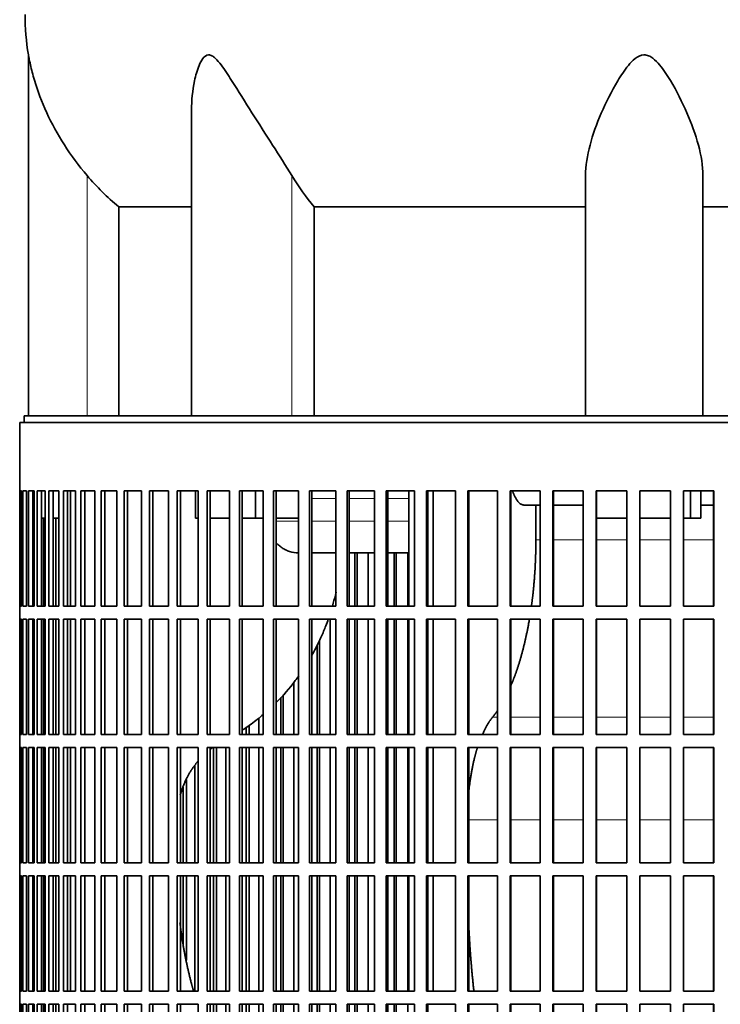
# Model space of a CAD drawing. Header units: millimetres. Extents: x 468 to 1360, y -1443 to 1457.
# Tile 19 of 29: x 983 to 1144, y 36 to 262. Entities that reach past the tile are written whole.
import ezdxf

# ---------------------------------------------------------------- set-up
doc = ezdxf.new("R2010")
doc.units = ezdxf.units.MM
for name, color, linetype in [('VSI344-454_FILTR', 7, 'Continuous'), ('VSI344-454_SUPPO', 7, 'Continuous'), ('VSI454_DIFFUSORE', 7, 'Continuous')]:
    doc.layers.add(name, color=color, linetype=linetype)

# ---------------------------------------------------------------- blocks, each defined once
blk = doc.blocks.new('SE3')
at = {"layer": 'VSI344-454_FILTR', "color": 7, "linetype": 'Continuous', "lineweight": 35}
for p, q in [((983, 169.49), (1259.97, 169.49)), ((983, 169.49), (983, 153.74)), ((983.01, 153.74), (983, 153.74)), ((983.01, 127.24), (983.01, 153.74)), ((983.06, 127.24), (983.06, 153.74)), ((983.06, 153.74), (983.43, 153.74)), ((983.43, 127.24), (983.43, 153.74)), ((983.69, 127.24), (983.69, 153.74)), ((983.69, 153.74), (984.54, 153.74)), ((984.54, 127.24), (984.54, 153.74)), ((985.01, 127.24), (985.01, 153.74)), ((985.01, 153.74), (986.35, 153.74)), ((985.99, 127.24), (985.99, 153.74)), ((986.35, 127.24), (986.35, 153.74)), ((987.02, 127.24), (987.02, 153.74)), ((987.02, 153.74), (988.84, 153.74)), ((987.99, 127.24), (987.99, 153.74)), ((988.84, 127.24), (988.84, 153.74)), ((989.72, 127.24), (989.72, 153.74)), ((989.72, 153.74), (992.01, 153.74)), ((990.66, 127.24), (990.66, 153.74)), ((992.01, 127.24), (992.01, 153.74)), ((993.08, 127.24), (993.08, 153.74)), ((993.08, 153.74), (995.82, 153.74)), ((994, 127.24), (994, 153.74)), ((995.82, 127.24), (995.82, 153.74)), ((997.08, 127.24), (997.08, 153.74)), ((997.08, 153.74), (1000.28, 153.74)), ((997.98, 127.24), (997.98, 153.74)), ((1000.28, 127.24), (1000.28, 153.74)), ((1001.72, 127.24), (1001.72, 153.74)), ((1001.72, 153.74), (1005.35, 153.74)), ((1002.58, 127.24), (1002.58, 153.74)), ((1005.35, 127.24), (1005.35, 153.74)), ((1006.97, 127.24), (1006.97, 153.74)), ((1006.97, 153.74), (1011.01, 153.74)), ((1007.79, 127.24), (1007.79, 153.74)), ((1011.01, 127.24), (1011.01, 153.74)), ((1012.8, 127.24), (1012.8, 153.74)), ((1012.8, 153.74), (1017.23, 153.74)), ((1013.58, 127.24), (1013.58, 153.74)), ((1017.23, 127.24), (1017.23, 153.74)), ((1019.19, 127.24), (1019.19, 153.74)), ((1019.19, 153.74), (1023.98, 153.74)), ((1019.92, 127.24), (1019.92, 153.74)), ((1023.98, 127.24), (1023.98, 153.74)), ((1026.09, 153.74), (1031.24, 153.74)), ((1026.09, 127.24), (1026.09, 153.74)), ((1026.77, 127.24), (1026.77, 153.74)), ((1031.24, 127.24), (1031.24, 153.74)), ((1033.49, 153.74), (1038.96, 153.74)), ((1033.49, 127.24), (1033.49, 153.74)), ((1034.12, 127.24), (1034.12, 153.74)), ((1038.96, 127.24), (1038.96, 153.74)), ((1041.34, 153.74), (1047.1, 153.74)), ((1041.34, 127.24), (1041.34, 153.74)), ((1041.91, 127.24), (1041.91, 153.74)), ((1047.1, 127.24), (1047.1, 153.74)), ((1049.6, 153.74), (1055.63, 153.74)), ((1049.6, 127.24), (1049.6, 153.74)), ((1050.12, 127.24), (1050.12, 153.74)), ((1055.63, 127.24), (1055.63, 153.74)), ((1058.24, 153.74), (1064.51, 153.74)), ((1058.24, 127.24), (1058.24, 153.74)), ((1058.69, 127.24), (1058.69, 153.74)), ((1064.51, 127.24), (1064.51, 153.74)), ((1067.21, 153.74), (1073.69, 153.74)), ((1067.21, 127.24), (1067.21, 153.74)), ((1067.6, 127.24), (1067.6, 153.74)), ((1073.69, 127.24), (1073.69, 153.74)), ((1076.47, 153.74), (1083.12, 153.74)), ((1076.47, 127.24), (1076.47, 153.74)), ((1076.8, 127.24), (1076.8, 153.74)), ((1083.12, 127.24), (1083.12, 153.74)), ((1085.98, 153.74), (1092.77, 153.74)), ((1085.98, 127.24), (1085.98, 153.74)), ((1086.23, 127.24), (1086.23, 153.74)), ((1092.77, 127.24), (1092.77, 153.74)), ((1095.68, 153.74), (1102.58, 153.74)), ((1095.68, 127.24), (1095.68, 153.74)), ((1095.87, 127.24), (1095.87, 153.74)), ((1102.58, 127.24), (1102.58, 153.74)), ((1105.53, 153.74), (1112.51, 153.74)), ((1105.53, 127.24), (1105.53, 153.74)), ((1105.65, 127.24), (1105.65, 153.74)), ((1112.51, 127.24), (1112.51, 153.74)), ((1115.48, 153.74), (1122.51, 153.74)), ((1115.48, 127.24), (1115.48, 153.74)), ((1115.53, 127.24), (1115.53, 153.74)), ((1122.51, 127.24), (1122.51, 153.74)), ((1125.49, 153.74), (1132.52, 153.74)), ((1125.49, 127.24), (1125.49, 153.74)), ((1132.51, 127.24), (1132.51, 153.74)), ((1132.52, 127.24), (1132.52, 153.74)), ((1135.5, 153.74), (1142.51, 153.74)), ((1135.5, 127.24), (1135.5, 153.74)), ((1142.42, 127.24), (1142.42, 153.74)), ((1142.51, 127.24), (1142.51, 153.74)), ((986.35, 127.24), (986.35, 147.49)), ((988.49, 127.24), (988.49, 147.49)), ((991.3, 127.24), (991.3, 147.49)), ((1060.03, 127.24), (1060.03, 139.49)), ((1060.51, 127.24), (1060.51, 139.49)), ((1063.11, 127.24), (1063.11, 139.49)), ((1069.06, 127.24), (1069.06, 139.49)), ((1069.49, 127.24), (1069.49, 139.49)), ((1072.17, 127.24), (1072.17, 139.49)), ((983.01, 127.24), (983, 127.24)), ((983, 127.24), (983, 124.24)), ((983.06, 127.24), (983.43, 127.24)), ((983.69, 127.24), (984.54, 127.24)), ((985.01, 127.24), (986.35, 127.24)), ((987.02, 127.24), (988.84, 127.24)), ((989.72, 127.24), (992.01, 127.24)), ((993.08, 127.24), (995.82, 127.24)), ((997.08, 127.24), (1000.28, 127.24)), ((1001.72, 127.24), (1005.35, 127.24)), ((1006.97, 127.24), (1011.01, 127.24)), ((1012.8, 127.24), (1017.23, 127.24)), ((1019.19, 127.24), (1023.98, 127.24)), ((1026.09, 127.24), (1031.24, 127.24)), ((1033.49, 127.24), (1038.96, 127.24)), ((1041.34, 127.24), (1047.1, 127.24)), ((1049.6, 127.24), (1055.63, 127.24)), ((1058.24, 127.24), (1064.51, 127.24)), ((1067.21, 127.24), (1073.69, 127.24)), ((1076.47, 127.24), (1083.12, 127.24)), ((1085.98, 127.24), (1092.77, 127.24)), ((1095.68, 127.24), (1102.58, 127.24)), ((1105.53, 127.24), (1112.51, 127.24)), ((1115.48, 127.24), (1122.51, 127.24)), ((1125.49, 127.24), (1132.52, 127.24)), ((1135.5, 127.24), (1142.51, 127.24)), ((983.01, 124.24), (983, 124.24)), ((983.01, 97.74), (983.01, 124.24)), ((983.06, 97.74), (983.06, 124.24)), ((983.06, 124.24), (983.43, 124.24)), ((983.43, 97.74), (983.43, 124.24)), ((983.69, 97.74), (983.69, 124.24)), ((983.69, 124.24), (984.54, 124.24)), ((984.54, 97.74), (984.54, 124.24)), ((985.01, 97.74), (985.01, 124.24)), ((985.01, 124.24), (986.35, 124.24)), ((985.99, 97.74), (985.99, 124.24)), ((986.35, 97.74), (986.35, 124.24)), ((986.35, 97.74), (986.35, 124.24)), ((987.02, 97.74), (987.02, 124.24)), ((987.02, 124.24), (988.84, 124.24)), ((987.99, 97.74), (987.99, 124.24)), ((988.49, 97.74), (988.49, 124.24)), ((988.84, 97.74), (988.84, 124.24)), ((989.72, 97.74), (989.72, 124.24)), ((989.72, 124.24), (992.01, 124.24)), ((990.66, 97.74), (990.66, 124.24)), ((991.3, 97.74), (991.3, 124.24)), ((992.01, 97.74), (992.01, 124.24)), ((993.08, 97.74), (993.08, 124.24)), ((993.08, 124.24), (995.82, 124.24)), ((994, 97.74), (994, 124.24)), ((995.82, 97.74), (995.82, 124.24)), ((997.08, 97.74), (997.08, 124.24)), ((997.08, 124.24), (1000.28, 124.24)), ((997.98, 97.74), (997.98, 124.24)), ((1000.28, 97.74), (1000.28, 124.24)), ((1001.72, 97.74), (1001.72, 124.24)), ((1001.72, 124.24), (1005.35, 124.24)), ((1002.58, 97.74), (1002.58, 124.24)), ((1005.35, 97.74), (1005.35, 124.24)), ((1006.97, 97.74), (1006.97, 124.24)), ((1006.97, 124.24), (1011.01, 124.24)), ((1007.79, 97.74), (1007.79, 124.24)), ((1011.01, 97.74), (1011.01, 124.24)), ((1012.8, 97.74), (1012.8, 124.24)), ((1012.8, 124.24), (1017.23, 124.24)), ((1013.58, 97.74), (1013.58, 124.24)), ((1017.23, 97.74), (1017.23, 124.24)), ((1019.19, 97.74), (1019.19, 124.24)), ((1019.19, 124.24), (1023.98, 124.24)), ((1019.92, 97.74), (1019.92, 124.24)), ((1023.98, 97.74), (1023.98, 124.24)), ((1026.09, 124.24), (1031.24, 124.24)), ((1026.09, 97.74), (1026.09, 124.24)), ((1026.77, 97.74), (1026.77, 124.24)), ((1031.24, 97.74), (1031.24, 124.24)), ((1033.49, 124.24), (1038.96, 124.24)), ((1033.49, 97.74), (1033.49, 124.24)), ((1034.12, 97.74), (1034.12, 124.24)), ((1038.96, 97.74), (1038.96, 124.24)), ((1041.34, 124.24), (1047.1, 124.24)), ((1041.34, 97.74), (1041.34, 124.24)), ((1041.91, 97.74), (1041.91, 124.24)), ((1047.1, 97.74), (1047.1, 124.24)), ((1049.6, 124.24), (1055.63, 124.24)), ((1049.6, 97.74), (1049.6, 124.24)), ((1050.12, 97.74), (1050.12, 124.24)), ((1054.36, 97.74), (1054.36, 124.24)), ((1055.63, 97.74), (1055.63, 124.24)), ((1058.24, 124.24), (1064.51, 124.24)), ((1058.24, 97.74), (1058.24, 124.24)), ((1058.69, 97.74), (1058.69, 124.24)), ((1060.03, 97.74), (1060.03, 124.24)), ((1060.51, 97.74), (1060.51, 124.24)), ((1063.11, 97.74), (1063.11, 124.24)), ((1064.51, 97.74), (1064.51, 124.24)), ((1067.21, 124.24), (1073.69, 124.24)), ((1067.21, 97.74), (1067.21, 124.24)), ((1067.6, 97.74), (1067.6, 124.24)), ((1069.06, 97.74), (1069.06, 124.24)), ((1069.49, 97.74), (1069.49, 124.24)), ((1072.17, 97.74), (1072.17, 124.24)), ((1073.69, 97.74), (1073.69, 124.24)), ((1076.47, 124.24), (1083.12, 124.24)), ((1076.47, 97.74), (1076.47, 124.24)), ((1076.8, 97.74), (1076.8, 124.24)), ((1083.12, 97.74), (1083.12, 124.24)), ((1085.98, 124.24), (1092.77, 124.24)), ((1085.98, 97.74), (1085.98, 124.24)), ((1086.23, 97.74), (1086.23, 124.24)), ((1092.77, 97.74), (1092.77, 124.24)), ((1095.68, 124.24), (1102.58, 124.24)), ((1095.68, 97.74), (1095.68, 124.24)), ((1095.87, 97.74), (1095.87, 124.24)), ((1102.58, 97.74), (1102.58, 124.24)), ((1105.53, 124.24), (1112.51, 124.24)), ((1105.53, 97.74), (1105.53, 124.24)), ((1105.65, 97.74), (1105.65, 124.24)), ((1112.51, 97.74), (1112.51, 124.24)), ((1115.48, 124.24), (1122.51, 124.24)), ((1115.48, 97.74), (1115.48, 124.24)), ((1115.53, 97.74), (1115.53, 124.24)), ((1122.51, 97.74), (1122.51, 124.24)), ((1125.49, 124.24), (1132.52, 124.24)), ((1125.49, 97.74), (1125.49, 124.24)), ((1132.51, 97.74), (1132.51, 124.24)), ((1132.52, 97.74), (1132.52, 124.24)), ((1135.5, 124.24), (1142.51, 124.24)), ((1135.5, 97.74), (1135.5, 124.24)), ((1142.42, 97.74), (1142.42, 124.24)), ((1142.51, 97.74), (1142.51, 124.24)), ((1051.32, 97.74), (1051.32, 118.2)), ((1051.87, 97.74), (1051.87, 119.3)), ((1045.97, 97.74), (1045.97, 109.69)), ((1043.58, 97.74), (1043.58, 106.85)), ((1042.98, 97.74), (1042.98, 106.22)), ((1035.7, 97.74), (1035.7, 99.81)), ((1037.96, 97.74), (1037.96, 101.54)), ((983.01, 97.74), (983, 97.74)), ((983, 97.74), (983, 94.74)), ((983.06, 97.74), (983.43, 97.74)), ((983.69, 97.74), (984.54, 97.74)), ((985.01, 97.74), (986.35, 97.74)), ((987.02, 97.74), (988.84, 97.74)), ((989.72, 97.74), (992.01, 97.74)), ((993.08, 97.74), (995.82, 97.74)), ((997.08, 97.74), (1000.28, 97.74)), ((1001.72, 97.74), (1005.35, 97.74)), ((1006.97, 97.74), (1011.01, 97.74)), ((1012.8, 97.74), (1017.23, 97.74)), ((1019.19, 97.74), (1023.98, 97.74)), ((1026.09, 97.74), (1031.24, 97.74)), ((1033.49, 97.74), (1038.96, 97.74)), ((1035.04, 97.74), (1035.04, 99.37)), ((1041.34, 97.74), (1047.1, 97.74)), ((1049.6, 97.74), (1055.63, 97.74)), ((1058.24, 97.74), (1064.51, 97.74)), ((1067.21, 97.74), (1073.69, 97.74)), ((1076.47, 97.74), (1083.12, 97.74)), ((1085.98, 97.74), (1092.77, 97.74)), ((1095.68, 97.74), (1102.58, 97.74)), ((1105.53, 97.74), (1112.51, 97.74)), ((1115.48, 97.74), (1122.51, 97.74)), ((1125.49, 97.74), (1132.52, 97.74)), ((1135.5, 97.74), (1142.51, 97.74)), ((983.01, 94.74), (983, 94.74)), ((983.01, 68.24), (983.01, 94.74)), ((983.06, 68.24), (983.06, 94.74)), ((983.06, 94.74), (983.43, 94.74)), ((983.43, 68.24), (983.43, 94.74)), ((983.69, 68.24), (983.69, 94.74)), ((983.69, 94.74), (984.54, 94.74)), ((984.54, 68.24), (984.54, 94.74)), ((985.01, 68.24), (985.01, 94.74)), ((985.01, 94.74), (986.35, 94.74)), ((985.99, 68.24), (985.99, 94.74)), ((986.35, 68.24), (986.35, 94.74)), ((986.35, 68.24), (986.35, 94.74)), ((987.02, 68.24), (987.02, 94.74)), ((987.02, 94.74), (988.84, 94.74)), ((987.99, 68.24), (987.99, 94.74)), ((988.49, 68.24), (988.49, 94.74)), ((988.84, 68.24), (988.84, 94.74)), ((989.72, 68.24), (989.72, 94.74)), ((989.72, 94.74), (992.01, 94.74)), ((990.66, 68.24), (990.66, 94.74)), ((991.3, 68.24), (991.3, 94.74)), ((992.01, 68.24), (992.01, 94.74)), ((993.08, 68.24), (993.08, 94.74)), ((993.08, 94.74), (995.82, 94.74)), ((994, 68.24), (994, 94.74)), ((995.82, 68.24), (995.82, 94.74)), ((997.08, 68.24), (997.08, 94.74)), ((997.08, 94.74), (1000.28, 94.74)), ((997.98, 68.24), (997.98, 94.74)), ((1000.28, 68.24), (1000.28, 94.74)), ((1001.72, 68.24), (1001.72, 94.74)), ((1001.72, 94.74), (1005.35, 94.74)), ((1002.58, 68.24), (1002.58, 94.74)), ((1005.35, 68.24), (1005.35, 94.74)), ((1006.97, 68.24), (1006.97, 94.74)), ((1006.97, 94.74), (1011.01, 94.74)), ((1007.79, 68.24), (1007.79, 94.74)), ((1011.01, 68.24), (1011.01, 94.74)), ((1012.8, 68.24), (1012.8, 94.74)), ((1012.8, 94.74), (1017.23, 94.74)), ((1013.58, 68.24), (1013.58, 94.74)), ((1017.23, 68.24), (1017.23, 94.74)), ((1019.19, 68.24), (1019.19, 94.74)), ((1019.19, 94.74), (1023.98, 94.74)), ((1019.92, 68.24), (1019.92, 94.74)), ((1023.98, 68.24), (1023.98, 94.74)), ((1026.09, 94.74), (1031.24, 94.74)), ((1026.09, 68.24), (1026.09, 94.74)), ((1026.77, 68.24), (1026.77, 94.74)), ((1027.55, 68.24), (1027.55, 94.74)), ((1028.26, 68.24), (1028.26, 94.74)), ((1030.39, 68.24), (1030.39, 94.74)), ((1031.24, 68.24), (1031.24, 94.74)), ((1033.49, 94.74), (1038.96, 94.74)), ((1033.49, 68.24), (1033.49, 94.74)), ((1034.12, 68.24), (1034.12, 94.74)), ((1035.04, 68.24), (1035.04, 94.74)), ((1035.7, 68.24), (1035.7, 94.74)), ((1037.96, 68.24), (1037.96, 94.74)), ((1038.96, 68.24), (1038.96, 94.74)), ((1041.34, 94.74), (1047.1, 94.74)), ((1041.34, 68.24), (1041.34, 94.74)), ((1041.91, 68.24), (1041.91, 94.74)), ((1042.98, 68.24), (1042.98, 94.74)), ((1043.58, 68.24), (1043.58, 94.74)), ((1045.97, 68.24), (1045.97, 94.74)), ((1047.1, 68.24), (1047.1, 94.74)), ((1049.6, 94.74), (1055.63, 94.74)), ((1049.6, 68.24), (1049.6, 94.74)), ((1050.12, 68.24), (1050.12, 94.74)), ((1051.32, 68.24), (1051.32, 94.74)), ((1051.87, 68.24), (1051.87, 94.74)), ((1054.36, 68.24), (1054.36, 94.74)), ((1055.63, 68.24), (1055.63, 94.74)), ((1058.24, 94.74), (1064.51, 94.74)), ((1058.24, 68.24), (1058.24, 94.74)), ((1058.69, 68.24), (1058.69, 94.74)), ((1060.03, 68.24), (1060.03, 94.74)), ((1060.51, 68.24), (1060.51, 94.74)), ((1063.11, 68.24), (1063.11, 94.74)), ((1064.51, 68.24), (1064.51, 94.74)), ((1067.21, 94.74), (1073.69, 94.74)), ((1067.21, 68.24), (1067.21, 94.74)), ((1067.6, 68.24), (1067.6, 94.74)), ((1069.06, 68.24), (1069.06, 94.74)), ((1069.49, 68.24), (1069.49, 94.74)), ((1072.17, 68.24), (1072.17, 94.74)), ((1073.69, 68.24), (1073.69, 94.74)), ((1076.47, 94.74), (1083.12, 94.74)), ((1076.47, 68.24), (1076.47, 94.74)), ((1076.8, 68.24), (1076.8, 94.74)), ((1083.12, 68.24), (1083.12, 94.74)), ((1085.98, 94.74), (1092.77, 94.74)), ((1085.98, 68.24), (1085.98, 94.74)), ((1086.23, 68.24), (1086.23, 94.74)), ((1092.77, 68.24), (1092.77, 94.74)), ((1095.68, 94.74), (1102.58, 94.74)), ((1095.68, 68.24), (1095.68, 94.74)), ((1095.87, 68.24), (1095.87, 94.74)), ((1102.58, 68.24), (1102.58, 94.74)), ((1105.53, 94.74), (1112.51, 94.74)), ((1105.53, 68.24), (1105.53, 94.74)), ((1105.65, 68.24), (1105.65, 94.74)), ((1112.51, 68.24), (1112.51, 94.74)), ((1115.48, 94.74), (1122.51, 94.74)), ((1115.48, 68.24), (1115.48, 94.74)), ((1115.53, 68.24), (1115.53, 94.74)), ((1122.51, 68.24), (1122.51, 94.74)), ((1125.49, 94.74), (1132.52, 94.74)), ((1125.49, 68.24), (1125.49, 94.74)), ((1132.51, 68.24), (1132.51, 94.74)), ((1132.52, 68.24), (1132.52, 94.74)), ((1135.5, 94.74), (1142.51, 94.74)), ((1135.5, 68.24), (1135.5, 94.74)), ((1142.42, 68.24), (1142.42, 94.74)), ((1142.51, 68.24), (1142.51, 94.74)), ((1023.28, 68.24), (1023.28, 90.71)), ((1021.3, 68.24), (1021.3, 87.41)), ((1020.54, 68.24), (1020.54, 85.66)), ((983.01, 68.24), (983, 68.24)), ((983, 68.24), (983, 65.24)), ((983.06, 68.24), (983.43, 68.24)), ((983.69, 68.24), (984.54, 68.24)), ((985.01, 68.24), (986.35, 68.24)), ((987.02, 68.24), (988.84, 68.24)), ((989.72, 68.24), (992.01, 68.24)), ((993.08, 68.24), (995.82, 68.24)), ((997.08, 68.24), (1000.28, 68.24)), ((1001.72, 68.24), (1005.35, 68.24)), ((1006.97, 68.24), (1011.01, 68.24)), ((1012.8, 68.24), (1017.23, 68.24)), ((1019.19, 68.24), (1023.98, 68.24)), ((1026.09, 68.24), (1031.24, 68.24)), ((1033.49, 68.24), (1038.96, 68.24)), ((1041.34, 68.24), (1047.1, 68.24)), ((1049.6, 68.24), (1055.63, 68.24)), ((1058.24, 68.24), (1064.51, 68.24)), ((1067.21, 68.24), (1073.69, 68.24)), ((1076.47, 68.24), (1083.12, 68.24)), ((1085.98, 68.24), (1092.77, 68.24)), ((1095.68, 68.24), (1102.58, 68.24)), ((1105.53, 68.24), (1112.51, 68.24)), ((1115.48, 68.24), (1122.51, 68.24)), ((1125.49, 68.24), (1132.52, 68.24)), ((1135.5, 68.24), (1142.51, 68.24)), ((983.01, 65.24), (983, 65.24)), ((983.01, 38.74), (983.01, 65.24)), ((983.06, 38.74), (983.06, 65.24)), ((983.06, 65.24), (983.43, 65.24)), ((983.43, 38.74), (983.43, 65.24)), ((983.69, 38.74), (983.69, 65.24)), ((983.69, 65.24), (984.54, 65.24)), ((984.54, 38.74), (984.54, 65.24)), ((985.01, 38.74), (985.01, 65.24)), ((985.01, 65.24), (986.35, 65.24)), ((985.99, 38.74), (985.99, 65.24)), ((986.35, 38.74), (986.35, 65.24)), ((986.35, 38.74), (986.35, 65.24)), ((987.02, 38.74), (987.02, 65.24)), ((987.02, 65.24), (988.84, 65.24)), ((987.99, 38.74), (987.99, 65.24)), ((988.49, 38.74), (988.49, 65.24)), ((988.84, 38.74), (988.84, 65.24)), ((989.72, 38.74), (989.72, 65.24)), ((989.72, 65.24), (992.01, 65.24)), ((990.66, 38.74), (990.66, 65.24)), ((991.3, 38.74), (991.3, 65.24)), ((992.01, 38.74), (992.01, 65.24)), ((993.08, 38.74), (993.08, 65.24)), ((993.08, 65.24), (995.82, 65.24)), ((994, 38.74), (994, 65.24)), ((995.82, 38.74), (995.82, 65.24)), ((997.08, 38.74), (997.08, 65.24)), ((997.08, 65.24), (1000.28, 65.24)), ((997.98, 38.74), (997.98, 65.24)), ((1000.28, 38.74), (1000.28, 65.24)), ((1001.72, 38.74), (1001.72, 65.24)), ((1001.72, 65.24), (1005.35, 65.24)), ((1002.58, 38.74), (1002.58, 65.24)), ((1005.35, 38.74), (1005.35, 65.24)), ((1006.97, 38.74), (1006.97, 65.24)), ((1006.97, 65.24), (1011.01, 65.24)), ((1007.79, 38.74), (1007.79, 65.24)), ((1011.01, 38.74), (1011.01, 65.24)), ((1012.8, 38.74), (1012.8, 65.24)), ((1012.8, 65.24), (1017.23, 65.24)), ((1013.58, 38.74), (1013.58, 65.24)), ((1017.23, 38.74), (1017.23, 65.24)), ((1019.19, 38.74), (1019.19, 65.24)), ((1019.19, 65.24), (1023.98, 65.24)), ((1019.92, 38.74), (1019.92, 65.24)), ((1020.54, 49.67), (1020.54, 65.24)), ((1021.3, 45.9), (1021.3, 65.24)), ((1023.28, 38.74), (1023.28, 65.24)), ((1023.98, 38.74), (1023.98, 65.24)), ((1026.09, 65.24), (1031.24, 65.24)), ((1026.09, 38.74), (1026.09, 65.24)), ((1026.77, 38.74), (1026.77, 65.24)), ((1027.55, 38.74), (1027.55, 65.24)), ((1028.26, 38.74), (1028.26, 65.24)), ((1030.39, 38.74), (1030.39, 65.24)), ((1031.24, 38.74), (1031.24, 65.24)), ((1033.49, 65.24), (1038.96, 65.24)), ((1033.49, 38.74), (1033.49, 65.24)), ((1034.12, 38.74), (1034.12, 65.24)), ((1035.04, 38.74), (1035.04, 65.24)), ((1035.7, 38.74), (1035.7, 65.24)), ((1037.96, 38.74), (1037.96, 65.24)), ((1038.96, 38.74), (1038.96, 65.24)), ((1041.34, 65.24), (1047.1, 65.24)), ((1041.34, 38.74), (1041.34, 65.24)), ((1041.91, 38.74), (1041.91, 65.24)), ((1042.98, 38.74), (1042.98, 65.24)), ((1043.58, 38.74), (1043.58, 65.24)), ((1045.97, 38.74), (1045.97, 65.24)), ((1047.1, 38.74), (1047.1, 65.24)), ((1049.6, 65.24), (1055.63, 65.24)), ((1049.6, 38.74), (1049.6, 65.24)), ((1050.12, 38.74), (1050.12, 65.24)), ((1051.32, 38.74), (1051.32, 65.24)), ((1051.87, 38.74), (1051.87, 65.24)), ((1054.36, 38.74), (1054.36, 65.24)), ((1055.63, 38.74), (1055.63, 65.24)), ((1058.24, 65.24), (1064.51, 65.24)), ((1058.24, 38.74), (1058.24, 65.24)), ((1058.69, 38.74), (1058.69, 65.24)), ((1060.03, 38.74), (1060.03, 65.24)), ((1060.51, 38.74), (1060.51, 65.24)), ((1063.11, 38.74), (1063.11, 65.24)), ((1064.51, 38.74), (1064.51, 65.24)), ((1067.21, 65.24), (1073.69, 65.24)), ((1067.21, 38.74), (1067.21, 65.24)), ((1067.6, 38.74), (1067.6, 65.24)), ((1069.06, 38.74), (1069.06, 65.24)), ((1069.49, 38.74), (1069.49, 65.24)), ((1072.17, 38.74), (1072.17, 65.24)), ((1073.69, 38.74), (1073.69, 65.24)), ((1076.47, 65.24), (1083.12, 65.24)), ((1076.47, 38.74), (1076.47, 65.24)), ((1076.8, 38.74), (1076.8, 65.24)), ((1083.12, 38.74), (1083.12, 65.24)), ((1085.98, 65.24), (1092.77, 65.24)), ((1085.98, 38.74), (1085.98, 65.24)), ((1086.23, 38.74), (1086.23, 65.24)), ((1092.77, 38.74), (1092.77, 65.24)), ((1095.68, 65.24), (1102.58, 65.24)), ((1095.68, 38.74), (1095.68, 65.24)), ((1095.87, 38.74), (1095.87, 65.24)), ((1102.58, 38.74), (1102.58, 65.24)), ((1105.53, 65.24), (1112.51, 65.24)), ((1105.53, 38.74), (1105.53, 65.24)), ((1105.65, 38.74), (1105.65, 65.24)), ((1112.51, 38.74), (1112.51, 65.24)), ((1115.48, 65.24), (1122.51, 65.24)), ((1115.48, 38.74), (1115.48, 65.24)), ((1115.53, 38.74), (1115.53, 65.24)), ((1122.51, 38.74), (1122.51, 65.24)), ((1125.49, 65.24), (1132.52, 65.24)), ((1125.49, 38.74), (1125.49, 65.24)), ((1132.51, 38.74), (1132.51, 65.24)), ((1132.52, 38.74), (1132.52, 65.24)), ((1135.5, 65.24), (1142.51, 65.24)), ((1135.5, 38.74), (1135.5, 65.24)), ((1142.42, 38.74), (1142.42, 65.24)), ((1142.51, 38.74), (1142.51, 65.24)), ((983.01, 38.74), (983, 38.74)), ((983, 38.74), (983, 35.74)), ((983.06, 38.74), (983.43, 38.74)), ((983.69, 38.74), (984.54, 38.74)), ((985.01, 38.74), (986.35, 38.74)), ((987.02, 38.74), (988.84, 38.74)), ((989.72, 38.74), (992.01, 38.74)), ((993.08, 38.74), (995.82, 38.74)), ((997.08, 38.74), (1000.28, 38.74)), ((1001.72, 38.74), (1005.35, 38.74)), ((1006.97, 38.74), (1011.01, 38.74)), ((1012.8, 38.74), (1017.23, 38.74)), ((1019.19, 38.74), (1023.98, 38.74)), ((1026.09, 38.74), (1031.24, 38.74)), ((1033.49, 38.74), (1038.96, 38.74)), ((1041.34, 38.74), (1047.1, 38.74)), ((1049.6, 38.74), (1055.63, 38.74)), ((1058.24, 38.74), (1064.51, 38.74)), ((1067.21, 38.74), (1073.69, 38.74)), ((1076.47, 38.74), (1083.12, 38.74)), ((1085.98, 38.74), (1092.77, 38.74)), ((1095.68, 38.74), (1102.58, 38.74)), ((1105.53, 38.74), (1112.51, 38.74)), ((1115.48, 38.74), (1122.51, 38.74)), ((1125.49, 38.74), (1132.52, 38.74)), ((1135.5, 38.74), (1142.51, 38.74)), ((983.01, 35.74), (983, 35.74)), ((983.01, 9.24), (983.01, 35.74)), ((983.06, 9.24), (983.06, 35.74)), ((983.06, 35.74), (983.43, 35.74)), ((983.43, 9.24), (983.43, 35.74)), ((983.69, 9.24), (983.69, 35.74)), ((983.69, 35.74), (984.54, 35.74)), ((984.54, 9.24), (984.54, 35.74)), ((985.01, 9.24), (985.01, 35.74)), ((985.01, 35.74), (986.35, 35.74)), ((985.99, 9.24), (985.99, 35.74)), ((986.35, 9.24), (986.35, 35.74)), ((986.35, 9.24), (986.35, 35.74)), ((987.02, 9.24), (987.02, 35.74)), ((987.02, 35.74), (988.84, 35.74)), ((987.99, 9.24), (987.99, 35.74)), ((988.49, 9.24), (988.49, 35.74)), ((988.84, 9.24), (988.84, 35.74)), ((989.72, 9.24), (989.72, 35.74)), ((989.72, 35.74), (992.01, 35.74)), ((990.66, 9.24), (990.66, 35.74)), ((991.3, 9.24), (991.3, 35.74)), ((992.01, 9.24), (992.01, 35.74)), ((993.08, 9.24), (993.08, 35.74)), ((993.08, 35.74), (995.82, 35.74)), ((994, 9.24), (994, 35.74)), ((995.82, 9.24), (995.82, 35.74)), ((997.08, 9.24), (997.08, 35.74)), ((997.08, 35.74), (1000.28, 35.74)), ((997.98, 9.24), (997.98, 35.74)), ((1000.28, 9.24), (1000.28, 35.74)), ((1001.72, 9.24), (1001.72, 35.74)), ((1001.72, 35.74), (1005.35, 35.74)), ((1002.58, 9.24), (1002.58, 35.74)), ((1005.35, 9.24), (1005.35, 35.74)), ((1006.97, 9.24), (1006.97, 35.74)), ((1006.97, 35.74), (1011.01, 35.74)), ((1007.79, 9.24), (1007.79, 35.74)), ((1011.01, 9.24), (1011.01, 35.74)), ((1012.8, 9.24), (1012.8, 35.74)), ((1012.8, 35.74), (1017.23, 35.74)), ((1013.58, 9.24), (1013.58, 35.74)), ((1017.23, 9.24), (1017.23, 35.74)), ((1019.19, 9.24), (1019.19, 35.74)), ((1019.19, 35.74), (1023.98, 35.74)), ((1019.92, 9.24), (1019.92, 35.74)), ((1023.98, 9.24), (1023.98, 35.74)), ((1026.09, 35.74), (1031.24, 35.74)), ((1026.09, 9.24), (1026.09, 35.74)), ((1026.77, 9.24), (1026.77, 35.74)), ((1027.55, 26.12), (1027.55, 35.74)), ((1028.26, 24.4), (1028.26, 35.74)), ((1030.39, 20.23), (1030.39, 35.74)), ((1031.24, 9.24), (1031.24, 35.74)), ((1033.49, 35.74), (1038.96, 35.74)), ((1033.49, 9.24), (1033.49, 35.74)), ((1034.12, 9.24), (1034.12, 35.74)), ((1035.04, 11.79), (1035.04, 35.74)), ((1035.7, 10.66), (1035.7, 35.74)), ((1037.96, 9.24), (1037.96, 35.74)), ((1038.96, 9.24), (1038.96, 35.74)), ((1041.34, 35.74), (1047.1, 35.74)), ((1041.34, 9.24), (1041.34, 35.74)), ((1041.91, 9.24), (1041.91, 35.74)), ((1042.98, 9.24), (1042.98, 35.74)), ((1043.58, 9.24), (1043.58, 35.74)), ((1045.97, 9.24), (1045.97, 35.74)), ((1047.1, 9.24), (1047.1, 35.74)), ((1049.6, 35.74), (1055.63, 35.74)), ((1049.6, 9.24), (1049.6, 35.74)), ((1050.12, 9.24), (1050.12, 35.74)), ((1051.32, 9.24), (1051.32, 35.74)), ((1051.87, 9.24), (1051.87, 35.74)), ((1054.36, 9.24), (1054.36, 35.74)), ((1055.63, 9.24), (1055.63, 35.74)), ((1058.24, 35.74), (1064.51, 35.74)), ((1058.24, 9.24), (1058.24, 35.74)), ((1058.69, 9.24), (1058.69, 35.74)), ((1060.03, 9.24), (1060.03, 35.74)), ((1060.51, 9.24), (1060.51, 35.74)), ((1063.11, 9.24), (1063.11, 35.74)), ((1064.51, 9.24), (1064.51, 35.74)), ((1067.21, 35.74), (1073.69, 35.74)), ((1067.21, 9.24), (1067.21, 35.74)), ((1067.6, 9.24), (1067.6, 35.74)), ((1069.06, 9.24), (1069.06, 35.74)), ((1069.49, 9.24), (1069.49, 35.74)), ((1072.17, 9.24), (1072.17, 35.74)), ((1073.69, 9.24), (1073.69, 35.74)), ((1076.47, 35.74), (1083.12, 35.74)), ((1076.47, 9.24), (1076.47, 35.74)), ((1076.8, 9.24), (1076.8, 35.74)), ((1083.12, 9.24), (1083.12, 35.74)), ((1085.98, 35.74), (1092.77, 35.74)), ((1085.98, 9.24), (1085.98, 35.74)), ((1086.23, 9.24), (1086.23, 35.74)), ((1092.77, 9.24), (1092.77, 35.74)), ((1095.68, 35.74), (1102.58, 35.74)), ((1095.68, 9.24), (1095.68, 35.74)), ((1095.87, 9.24), (1095.87, 35.74)), ((1102.58, 9.24), (1102.58, 35.74)), ((1105.53, 35.74), (1112.51, 35.74)), ((1105.53, 9.24), (1105.53, 35.74)), ((1105.65, 9.24), (1105.65, 35.74)), ((1112.51, 9.24), (1112.51, 35.74)), ((1115.48, 35.74), (1122.51, 35.74)), ((1115.48, 9.24), (1115.48, 35.74)), ((1115.53, 9.24), (1115.53, 35.74)), ((1122.51, 9.24), (1122.51, 35.74)), ((1125.49, 35.74), (1132.52, 35.74)), ((1125.49, 9.24), (1125.49, 35.74)), ((1132.51, 9.24), (1132.51, 35.74)), ((1132.52, 9.24), (1132.52, 35.74)), ((1135.5, 35.74), (1142.51, 35.74)), ((1135.5, 9.24), (1135.5, 35.74)), ((1142.42, 9.24), (1142.42, 35.74)), ((1142.51, 9.24), (1142.51, 35.74))]:
    blk.add_line(p, q, dxfattribs=at)
at = {"layer": 'VSI344-454_SUPPO', "color": 7, "linetype": 'Continuous', "lineweight": 35}
for p, q in [((984, 169.49), (984, 170.99)), ((984, 170.99), (1260.77, 170.99)), ((994.66, 127.24), (994.66, 153.74)), ((1023.43, 147.49), (1023.43, 153.74)), ((1037.2, 147.49), (1037.2, 153.74)), ((1072.43, 127.24), (1072.43, 153.74)), ((1078.03, 127.24), (1078.03, 153.74)), ((1137.12, 147.49), (1137.12, 153.74)), ((1139.52, 147.49), (1139.52, 153.74)), ((1102.58, 150.49), (1098.92, 150.49)), ((1101.61, 142.49), (1101.61, 150.49)), ((1112.51, 150.49), (1105.65, 150.49)), ((1142.42, 150.49), (1139.52, 150.49)), ((985.99, 147.49), (986.35, 147.49)), ((987.99, 147.49), (988.84, 147.49)), ((990.66, 147.49), (992.01, 147.49)), ((1023.43, 147.49), (1023.98, 147.49)), ((1026.77, 147.49), (1031.24, 147.49)), ((1034.12, 147.49), (1037.2, 147.49)), ((1037.2, 147.49), (1038.96, 147.49)), ((1041.91, 147.49), (1047.1, 147.49)), ((1115.53, 147.49), (1122.51, 147.49)), ((1125.49, 147.49), (1132.51, 147.49)), ((1135.5, 147.49), (1137.12, 147.49)), ((1137.12, 147.49), (1139.52, 147.49)), ((1050.12, 139.49), (1055.63, 139.49)), ((1058.69, 139.49), (1064.51, 139.49)), ((1067.6, 139.49), (1072.43, 139.49)), ((994.66, 97.74), (994.66, 124.24)), ((1072.43, 97.74), (1072.43, 124.24)), ((1078.03, 97.74), (1078.03, 124.24)), ((994.66, 68.24), (994.66, 94.74)), ((1072.43, 68.24), (1072.43, 94.74)), ((1078.03, 68.24), (1078.03, 94.74)), ((994.66, 38.74), (994.66, 65.24)), ((1072.43, 38.74), (1072.43, 65.24)), ((1078.03, 38.74), (1078.03, 65.24))]:
    blk.add_line(p, q, dxfattribs=at)
at = {"layer": 'VSI344-454_SUPPO', "color": 4, "linetype": 'Continuous', "lineweight": 9}
for p, q in [((1055.63, 152.01), (1050.12, 152.01)), ((1064.51, 152.01), (1058.69, 152.01)), ((1072.43, 152.01), (1067.6, 152.01)), ((1041.91, 146.79), (1047.1, 146.79)), ((1050.12, 146.79), (1055.63, 146.79)), ((1058.69, 146.79), (1064.51, 146.79)), ((1067.6, 146.79), (1072.43, 146.79)), ((1101.61, 142.49), (1102.58, 142.49)), ((1105.65, 142.49), (1112.51, 142.49)), ((1115.53, 142.49), (1122.51, 142.49)), ((1125.49, 142.49), (1132.51, 142.49)), ((1135.5, 142.49), (1142.42, 142.49)), ((1091.64, 101.7), (1092.77, 101.7)), ((1095.87, 101.7), (1102.58, 101.7)), ((1105.65, 101.7), (1112.51, 101.7)), ((1115.53, 101.7), (1122.51, 101.7)), ((1125.49, 101.7), (1132.51, 101.7)), ((1135.5, 101.7), (1142.42, 101.7)), ((1086.23, 78.14), (1092.77, 78.14)), ((1095.87, 78.14), (1102.58, 78.14)), ((1105.65, 78.14), (1112.51, 78.14)), ((1115.53, 78.14), (1122.51, 78.14)), ((1125.49, 78.14), (1132.51, 78.14)), ((1135.5, 78.14), (1142.42, 78.14))]:
    blk.add_line(p, q, dxfattribs=at)
at = {"layer": 'VSI344-454_SUPPO', "color": 7, "linetype": 'Continuous', "lineweight": 35}
for points, degree, knots in [([(1096.27, 153.73), (1096.27, 153.73), (1096.3, 153.64), (1096.35, 153.48), (1096.43, 153.25), (1096.52, 153.03), (1096.61, 152.81), (1096.71, 152.58), (1096.83, 152.32), (1096.98, 152.05), (1097.13, 151.8), (1097.29, 151.55), (1097.47, 151.33), (1097.65, 151.12), (1097.84, 150.94), (1098.04, 150.78), (1098.25, 150.66), (1098.47, 150.56), (1098.69, 150.5), (1098.85, 150.49), (1098.92, 150.49)], 3, [0.3484291, 0.3484291, 0.3484291, 0.3484291, 0.3502935, 0.3759894, 0.4017757, 0.4276525, 0.4536199, 0.4796779, 0.5164483, 0.5544168, 0.5935835, 0.6339485, 0.6755117, 0.7182732, 0.7622329, 0.8073906, 0.8537464, 0.9013, 0.9500512, 1, 1, 1, 1]), ([(1041.85, 141.9), (1041.85, 141.9), (1042.07, 141.67), (1042.52, 141.22), (1043.27, 140.65), (1044.1, 140.17), (1045.35, 139.66), (1046.39, 139.5), (1047.1, 139.49)], 3, [0.2627974, 0.2627974, 0.2627974, 0.2627974, 0.2631364, 0.3099596, 0.3576304, 0.4061488, 0.4555148, 0.5652048, 0.5652048, 0.5652048, 0.5652048]), ([(1100.58, 127.2), (1100.77, 128.53), (1100.92, 129.89), (1101.26, 132.95), (1101.44, 136.12), (1101.61, 139.29), (1101.61, 142.49)], 2, [0.6946638, 0.6946638, 0.6946638, 0.75, 0.75, 0.875, 0.875, 1, 1, 1]), ([(1055.7, 130.49), (1055.7, 130.47), (1055.5, 129.6), (1055.23, 128.52), (1054.93, 127.46), (1054.87, 127.24)], 3, [0.20939159, 0.20939159, 0.20939159, 0.20939159, 0.21029258, 0.25575259, 0.26772218, 0.26772218, 0.26772218, 0.26772218]), ([(1053.9, 124.23), (1053.73, 123.74), (1053.22, 122.38), (1052.29, 120.16), (1051.2, 117.89), (1050.44, 116.49), (1050.13, 115.93)], 3, [0.3227065, 0.3227065, 0.3227065, 0.3227065, 0.350074, 0.3989353, 0.4489304, 0.4829363, 0.4829363, 0.4829363, 0.4829363]), ([(1095.88, 109), (1096.71, 110.96), (1097.45, 113.18), (1098.24, 115.6), (1098.9, 118.3), (1099.56, 121), (1100.07, 123.91), (1100.1, 124.07), (1100.12, 124.23)], 2, [0.2602896, 0.2602896, 0.2602896, 0.375, 0.375, 0.5, 0.5, 0.625, 0.625, 0.6319131, 0.6319131, 0.6319131]), ([(1047.12, 111.21), (1046.86, 110.85), (1045.27, 108.69), (1043.51, 106.66), (1041.94, 105.09)], 3, [0.5820331, 0.5820331, 0.5820331, 0.5820331, 0.6055217, 0.7255565, 0.7255565, 0.7255565, 0.7255565]), ([(1038.98, 102.36), (1038.55, 101.99), (1037.14, 100.84), (1035.5, 99.65), (1034.3, 98.85), (1034.13, 98.74)], 3, [0.7982019, 0.7982019, 0.7982019, 0.7982019, 0.8292841, 0.897392, 0.9085779, 0.9085779, 0.9085779, 0.9085779]), ([(1086.22, 84.81), (1086.25, 85.11), (1086.28, 85.4), (1086.68, 88.97), (1087.45, 92.11), (1087.79, 93.5), (1088.19, 94.76)], 2, [0.2294074, 0.2294074, 0.2294074, 0.25, 0.25, 0.5, 0.5, 0.6111069, 0.6111069, 0.6111069]), ([(1019.91, 83.84), (1020.66, 86.56), (1022.03, 88.89), (1022.88, 90.33), (1023.96, 91.61)], 2, [0.2553084, 0.2553084, 0.2553084, 0.5, 0.5, 0.6516471, 0.6516471, 0.6516471]), ([(1022.96, 38.72), (1022.73, 39.55), (1022.51, 40.38), (1020.83, 46.69), (1019.99, 53.21), (1019.91, 53.84), (1019.83, 54.46)], 2, [0.4670759, 0.4670759, 0.4670759, 0.5, 0.5, 0.75, 0.75, 0.774031, 0.774031, 0.774031]), ([(1087.37, 38.74), (1086.63, 45.45), (1086.26, 52.38), (1086.23, 52.99), (1086.2, 53.6)], 2, [0.5003121, 0.5003121, 0.5003121, 0.75, 0.75, 0.7721704, 0.7721704, 0.7721704])]:
    blk.add_open_spline(points, degree=degree, knots=knots, dxfattribs=at)
for points in [[(1091.64, 101.7), (1092.23, 102.42), (1092.79, 103.24)], [(1089.31, 97.74), (1090.37, 100.16), (1091.64, 101.7)], [(1026.75, 94.31), (1027.04, 94.54), (1027.33, 94.75)]]:
    blk.add_open_spline(points, degree=2, dxfattribs=at)
at = {"layer": 'VSI454_DIFFUSORE', "color": 7, "linetype": 'Continuous', "lineweight": 35}
for p, q in [((985, 253.97), (985, 170.99)), ((1022.49, 241.26), (1022.49, 170.99)), ((1113, 170.99), (1113, 226.2)), ((1140, 170.99), (1140, 226.2)), ((1005.75, 219.05), (1022.49, 219.05)), ((1005.75, 170.99), (1005.75, 219.05)), ((1050.67, 219.05), (1113, 219.05)), ((1050.67, 170.99), (1050.67, 219.05)), ((1140, 219.05), (1202.34, 219.05))]:
    blk.add_line(p, q, dxfattribs=at)
at = {"layer": 'VSI454_DIFFUSORE', "color": 4, "linetype": 'Continuous', "lineweight": 9}
for p, q in [((998.5, 170.99), (998.5, 226.2)), ((1045.54, 170.99), (1045.54, 226.2))]:
    blk.add_line(p, q, dxfattribs=at)
at = {"layer": 'VSI454_DIFFUSORE', "color": 7, "linetype": 'Continuous', "lineweight": 35}
blk.add_arc((1041.67, 263.24), 57.42, 180, 189.2923, dxfattribs=at)
for points, knots in [([(998.5, 226.2), (996.57, 228.48), (994.83, 230.83), (991.72, 235.69), (990.36, 238.19), (988.08, 243.15), (987.14, 245.65), (986.03, 249.35), (985.72, 250.58), (985.34, 252.26), (985.23, 252.8), (985.1, 253.46), (985.06, 253.65), (985.01, 253.9), (985, 253.96), (985, 253.97)], [0, 0, 0, 0, 0.125, 0.125, 0.25, 0.25, 0.375, 0.375, 0.4375, 0.4375, 0.46875, 0.46875, 0.484375, 0.484375, 0.4979292, 0.4979292, 0.4979292, 0.4979292]), ([(1045.54, 226.2), (1044.17, 228.47), (1042.67, 230.82), (1039.55, 235.67), (1037.94, 238.17), (1034.81, 243.12), (1033.27, 245.62), (1030.91, 249.32), (1030.12, 250.54), (1028.86, 252.22), (1028.42, 252.76), (1027.7, 253.43), (1027.45, 253.62), (1026.92, 253.9), (1026.65, 253.98), (1025.86, 253.94), (1025.42, 253.55), (1024.73, 252.64), (1024.47, 252.1), (1023.76, 250.4), (1023.43, 249.2), (1022.71, 245.78), (1022.49, 243.5), (1022.49, 241.26)], [0, 0, 0, 0, 0.125, 0.125, 0.25, 0.25, 0.375, 0.375, 0.4375, 0.4375, 0.46875, 0.46875, 0.484375, 0.484375, 0.5, 0.5, 0.53125, 0.53125, 0.5625, 0.5625, 0.625, 0.625, 0.7380464, 0.7380464, 0.7380464, 0.7380464]), ([(1140, 226.2), (1140, 228.47), (1139.6, 230.82), (1138.3, 235.67), (1137.39, 238.17), (1135.24, 243.12), (1134, 245.62), (1131.77, 249.32), (1130.97, 250.54), (1129.57, 252.22), (1129.06, 252.76), (1128.17, 253.43), (1127.85, 253.62), (1127.16, 253.9), (1126.78, 253.98), (1125.67, 253.94), (1124.98, 253.55), (1123.82, 252.64), (1123.33, 252.1), (1121.94, 250.4), (1121.16, 249.2), (1118.97, 245.54), (1117.72, 243.02), (1115.58, 238.08), (1114.69, 235.64), (1113.41, 230.84), (1113, 228.46), (1113, 226.2)], [0, 0, 0, 0, 0.125, 0.125, 0.25, 0.25, 0.375, 0.375, 0.4375, 0.4375, 0.46875, 0.46875, 0.484375, 0.484375, 0.5, 0.5, 0.53125, 0.53125, 0.5625, 0.5625, 0.625, 0.625, 0.75, 0.75, 0.875, 0.875, 1, 1, 1, 1])]:
    blk.add_open_spline(points, degree=3, knots=knots, dxfattribs=at)
for points in [[(1005.75, 219.05), (1003.13, 221.22), (1000.71, 223.6), (998.5, 226.2)], [(1050.67, 219.05), (1048.81, 221.22), (1047.1, 223.6), (1045.54, 226.2)]]:
    blk.add_open_spline(points, degree=3, dxfattribs=at)

msp = doc.modelspace()

# ---------------------------------------------------------------- block references
msp.add_blockref('SE3', (0, 0))

doc.saveas('drawing.dxf')
